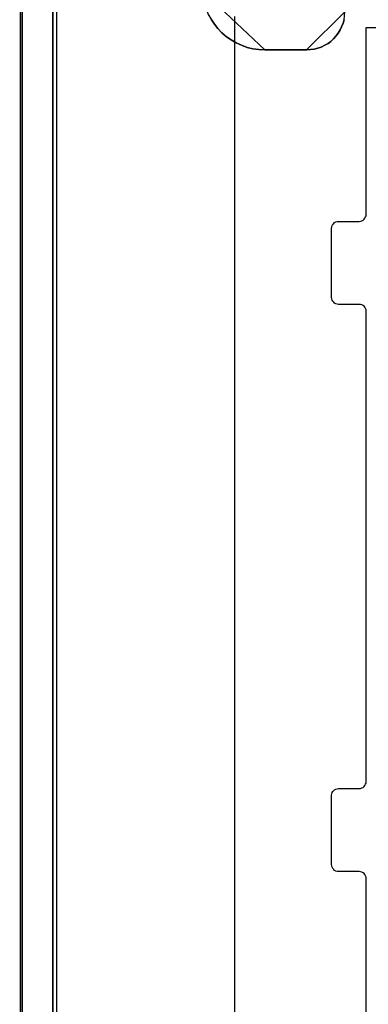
# Model space of a CAD drawing. Extents: x -543332 to -314699, y -9028 to 155584.
# Tile 136 of 256: x -445750 to -445246, y 26681 to 28104. Entities that reach past the tile are written whole.
import ezdxf

# ---------------------------------------------------------------- set-up
doc = ezdxf.new("R2010")
doc.units = 0
doc.header["$MEASUREMENT"] = 0
doc.layers.get('0').update_dxf_attribs({"color": 8})
for name, color, linetype in [('30', 7, 'Continuous'), ('5', 7, 'Continuous'), ('50', 7, 'Continuous')]:
    doc.layers.add(name, color=color, linetype=linetype)

# ---------------------------------------------------------------- blocks, each defined once
blk = doc.blocks.new('*U1079')
at = {"layer": '5', "color": 7}
blk.add_lwpolyline([(447.795111, -804.275625), (447.898218, -803.248125), (447.949772, -802.220625), (448.001326, -801.193125), (448.001326, -801.193125), (448.001326, -20.806875), (447.949772, -19.779375), (447.898218, -18.751875), (447.795111, -17.724375)], dxfattribs=at)
at = {"layer": '5', "color": 59}
blk.add_lwpolyline([(447.998674, -20.806406), (447.998674, -780.795001), (447.998674, -20.806406)], close=True, dxfattribs=at)
blk = doc.blocks.new('*U1106')
at = {"layer": '5', "color": 7}
for points in [[(457.278334, -3.4935), (456.453475, -4.058625), (455.628617, -4.7265), (454.855312, -5.394375), (454.13356, -6.113625), (453.411809, -6.832875), (452.741611, -7.6035), (452.071414, -8.4255), (451.504324, -9.2475), (450.937233, -10.120875), (450.47325, -10.99425), (450.009267, -11.919), (449.596838, -12.84375), (449.235962, -13.7685), (448.92664, -14.744625), (448.617318, -15.72075), (448.411104, -16.74825), (448.204889, -17.724375), (448.101782, -18.751875), (448.050228, -19.779375), (447.998674, -20.806875), (447.998674, -801.193125)], [(452.691009, -801.191648), (452.691009, -20.805704)], [(452.691009, -20.805704), (452.691009, -801.191648)], [(475.579601, -84.307315), (476.043692, -85.026604), (476.559348, -85.643137), (477.12657, -86.25967), (477.796924, -86.824825), (478.467277, -87.287225), (479.189196, -87.698247), (479.962681, -88.057891), (480.787732, -88.366158), (481.612782, -88.571669), (482.489398, -88.674424), (483.366014, -88.725802), (489.399195, -88.725802), (489.966418, -88.674424), (490.482074, -88.623046), (490.997731, -88.468913), (491.513387, -88.31478), (492.029044, -88.057891), (492.493135, -87.801002), (492.90566, -87.492736), (493.266619, -87.133092), (493.627579, -86.722069), (493.936973, -86.311047), (494.246367, -85.848648), (494.452629, -85.386248), (494.658892, -84.87247), (494.813589, -84.358693)], [(494.813589, -84.358693), (494.658892, -84.87247), (494.452629, -85.386248), (494.246367, -85.848648), (493.936973, -86.311047), (493.627579, -86.722069), (493.266619, -87.133092), (492.90566, -87.492736), (492.493135, -87.801002), (492.029044, -88.057891), (491.513387, -88.31478), (490.997731, -88.468913), (490.482074, -88.623046), (489.966418, -88.674424), (489.399195, -88.725802), (483.366014, -88.725802), (482.489398, -88.674424), (481.612782, -88.571669), (480.787732, -88.366158), (479.962681, -88.057891), (479.189196, -87.698247), (478.467277, -87.287225), (477.796924, -86.824825), (477.12657, -86.25967), (476.559348, -85.643137), (476.043692, -85.026604), (475.579601, -84.307315)]]:
    blk.add_lwpolyline(points, dxfattribs=at)
at = {"layer": '5', "color": 59}
blk.add_lwpolyline([(452.691009, -12.740183), (452.691009, -801.190946), (452.691009, -12.740183)], close=True, dxfattribs=at)
at = {"layer": '5', "color": 7}
for points in [[(474.342025, -80.196155), (474.393607, -81.121057), (474.599933, -81.943191), (474.857841, -82.765326), (475.167331, -83.587461), (475.579983, -84.306828), (476.044218, -85.026196), (476.560034, -85.642797), (477.127431, -86.259398), (477.797992, -86.824616), (478.468553, -87.287066), (479.190695, -87.698134), (479.964419, -88.057818), (480.789725, -88.366118), (481.61503, -88.571652), (482.491918, -88.674419), (483.368805, -88.725802), (474.342025, -80.196155)], [(489.397262, -88.725802), (489.964683, -88.674423), (490.48052, -88.623044), (490.996357, -88.468908), (491.512195, -88.314772), (492.028032, -88.057878), (492.492285, -87.800984), (492.904955, -87.492711), (493.266041, -87.133059), (493.627127, -86.722029), (493.936629, -86.310999), (494.246132, -85.84859), (494.452467, -85.386181), (494.658802, -84.872393), (494.813553, -84.358605), (494.865136, -83.793438), (494.91672, -83.228271), (489.397262, -88.725802)], [(489.399913, -88.723154), (483.366154, -88.723154), (489.399913, -88.723154)]]:
    blk.add_lwpolyline(points, close=True, dxfattribs=at)
at = {"layer": '50', "color": 7}
for points in [[(457.731455, -3.618792), (456.961441, -4.132125), (456.191427, -4.645458), (455.421413, -5.261458), (454.702734, -5.877458), (454.035388, -6.544791), (453.368043, -7.212124), (452.752032, -7.930791), (452.136021, -8.70079), (451.622678, -9.47079), (451.109335, -10.24079), (450.595993, -11.113456), (450.185319, -11.934789), (449.774645, -12.807456), (449.415305, -13.731456), (449.107299, -14.655455), (448.850628, -15.579455), (448.645291, -16.554788), (448.439954, -17.530121), (448.337285, -18.556787), (448.234617, -19.53212), (448.234617, -20.558787), (448.234617, -801.133213)], [(453.20531, -20.552831), (453.20531, -801.136518)], [(478.978688, -83.887281), (478.978688, -84.554755), (478.978688, -397.907699)]]:
    blk.add_lwpolyline(points, dxfattribs=at)
blk = doc.blocks.new('*U1108')
at = {"layer": '30', "color": 7}
for points in [[(498.012275, -235.501397), (498.012275, -208.508866), (497.989898, -208.283741), (497.92277, -208.103641), (497.833266, -207.92354), (497.699009, -207.765953), (497.564752, -207.65339), (497.385743, -207.56334), (497.206734, -207.518315), (497.005349, -207.495802), (494.006947, -207.495802), (493.805562, -207.47329), (493.626552, -207.405752), (493.447543, -207.315702), (493.313287, -207.180627), (493.17903, -207.023039), (493.089525, -206.865451), (493.022397, -206.662838), (493.000021, -206.460226), (493.000021, -196.442147), (493.022397, -196.262047), (493.089525, -196.081947), (493.17903, -195.901846), (493.313287, -195.766771), (493.447543, -195.654209), (493.626552, -195.564158), (493.805562, -195.519133), (494.006947, -195.496621), (497.005349, -195.496621), (497.206734, -195.474108), (497.385743, -195.406571), (497.564752, -195.316521), (497.699009, -195.181445), (497.833266, -195.04637), (497.92277, -194.86627), (497.989898, -194.68617), (498.012275, -194.483557), (498.012275, -126.518212), (497.989898, -126.315599), (497.92277, -126.112986), (497.833266, -125.932886), (497.699009, -125.775298), (497.564752, -125.662736), (497.385743, -125.572685), (497.206734, -125.52766), (497.005349, -125.505148), (494.006947, -125.505148), (494.006947, -125.505148), (493.805562, -125.482635), (493.626552, -125.415098), (493.447543, -125.325048), (493.313287, -125.189972), (493.17903, -125.054897), (493.089525, -124.874797), (493.022397, -124.694697), (493.000021, -124.492084), (493.000021, -114.541543), (493.022397, -114.316418), (493.089525, -114.113805), (493.17903, -113.933705), (493.313287, -113.798629), (493.447543, -113.663554), (493.626552, -113.573504), (493.805562, -113.528479), (494.006947, -113.505966), (497.005349, -113.505966), (497.206734, -113.483454), (497.385743, -113.438429), (497.564752, -113.325866), (497.699009, -113.213303), (497.833266, -113.055716), (497.92277, -112.875615), (497.989898, -112.695515), (498.012275, -112.492902), (498.012275, -85.500372), (524.841258, -85.500372)], [(494.006947, -125.505148), (493.805562, -125.482635), (493.626552, -125.415098), (493.447543, -125.325048), (493.313287, -125.189972), (493.17903, -125.054897), (493.089525, -124.874797), (493.022397, -124.694697), (493.000021, -124.492084), (493.000021, -114.541543), (493.022397, -114.316418), (493.089525, -114.113805), (493.17903, -113.933705), (493.313287, -113.798629), (493.447543, -113.663554), (493.626552, -113.573504), (493.805562, -113.528479), (494.006947, -113.505966), (497.005349, -113.505966), (497.206734, -113.483454), (497.385743, -113.438429), (497.564752, -113.325866), (497.699009, -113.213303), (497.833266, -113.055716), (497.92277, -112.875615), (497.989898, -112.695515), (498.012275, -112.492902), (498.012275, -85.500372), (524.841258, -85.500372)], [(498.012275, -235.501397), (498.012275, -208.508866), (497.989898, -208.283741), (497.92277, -208.103641), (497.833266, -207.92354), (497.699009, -207.765953), (497.564752, -207.65339), (497.385743, -207.56334), (497.206734, -207.518315), (497.005349, -207.495802), (494.006947, -207.495802), (493.805562, -207.47329), (493.626552, -207.405752), (493.447543, -207.315702), (493.313287, -207.180627), (493.17903, -207.023039), (493.089525, -206.865451), (493.022397, -206.662838), (493.000021, -206.460226), (493.000021, -196.442147), (493.022397, -196.262047), (493.089525, -196.081947), (493.17903, -195.901846), (493.313287, -195.766771), (493.447543, -195.654209), (493.626552, -195.564158), (493.805562, -195.519133), (494.006947, -195.496621), (497.005349, -195.496621), (497.206734, -195.474108), (497.385743, -195.406571), (497.564752, -195.316521), (497.699009, -195.181445), (497.833266, -195.04637), (497.92277, -194.86627), (497.989898, -194.68617), (498.012275, -194.483557), (498.012275, -126.518212), (497.989898, -126.315599), (497.92277, -126.112986), (497.833266, -125.932886), (497.699009, -125.775298), (497.564752, -125.662736), (497.385743, -125.572685), (497.206734, -125.52766), (497.005349, -125.505148), (494.006947, -125.505148)]]:
    blk.add_lwpolyline(points, dxfattribs=at)

msp = doc.modelspace()

# ---------------------------------------------------------------- block references
at = {"xscale": 10, "yscale": 10, "zscale": 10}
for name in ['*U1079', '*U1106', '*U1108']:
    msp.add_blockref(name, (-450229.1, 28948), dxfattribs=at)

doc.saveas('drawing.dxf')
